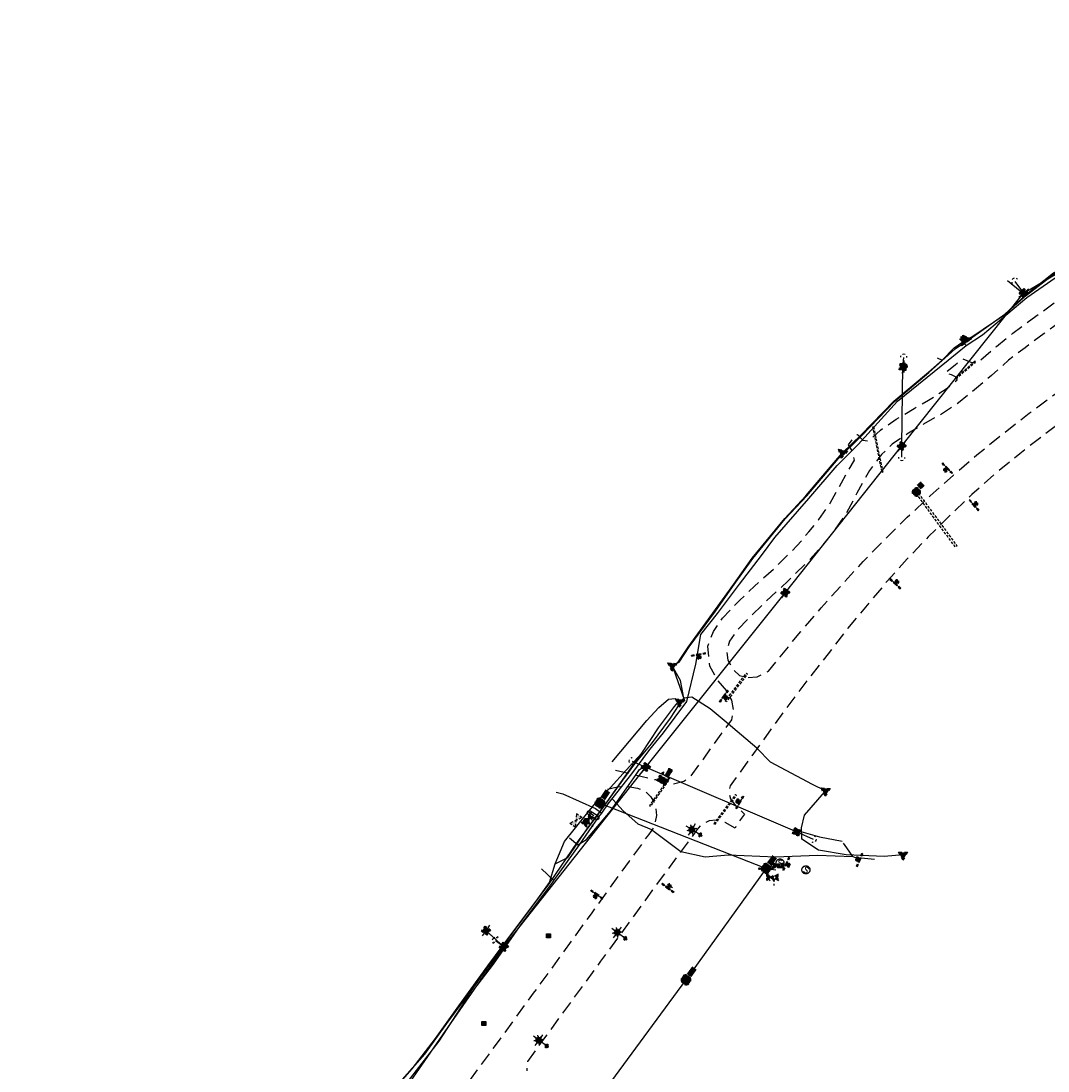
# Model space of a CAD drawing. Extents: x 137717 to 192422, y 75168 to 96003.
# Tile 5 of 36: x 137769 to 139315, y 76114 to 77695. Entities that reach past the tile are written whole.
import ezdxf
from ezdxf.enums import TextEntityAlignment as Align

# ---------------------------------------------------------------- set-up
doc = ezdxf.new("R2010")
doc.units = 0
doc.header["$LTSCALE"] = 80
doc.header["$MEASUREMENT"] = 0
doc.linetypes.add('D05', pattern=[0.075, 0.05, -0.025])
doc.linetypes.add('HIDDEN', pattern=[0.375, 0.25, -0.125])
for name, color, linetype in [('ELIS', 7, 'Continuous'), ('ELUDC', 2, 'D05'), ('ELUE', 13, 'ELEC-UG'), ('ELUEO', 1, 'OE'), ('ELUFO', 30, 'FO'), ('ELUG', 52, 'GAS'), ('elus-cl', 101, 'SEWER'), ('ELUT', 4, 'UT'), ('ELYSP', 3, 'HIDDEN'), ('ES_MASK', 155, 'Continuous'), ('ESFLP', 1, 'Continuous'), ('ESFS', 1, 'Continuous'), ('ESIM', 7, 'Continuous'), ('ESIP', 101, 'Continuous'), ('ESIS', 7, 'Continuous'), ('ESMask', 155, 'Continuous'), ('ESUD', 1, 'Continuous'), ('ESUE', 1, 'Continuous'), ('ESUS', 10, 'Continuous'), ('ESUT', 131, 'Continuous'), ('ESUU', 1, 'Continuous'), ('ESUW', 101, 'Continuous')]:
    doc.layers.add(name, color=color, linetype=linetype)
doc.layers.add('etus', color=101, linetype='Continuous', plot=False)
doc.styles.add('l100', font='simplex', dxfattribs={"height": 4})
doc.styles.add('L60', font='romansm.shx', dxfattribs={"height": 3})
doc.styles.add('L80', font='simplex', dxfattribs={"height": 8})
doc.styles.add('romansm', font='romansm.shx')
doc.styles.get("Standard").update_dxf_attribs({"font": 'romans.shx'})
doc.linetypes.add('ELEC-UG', pattern='A,0.3,-0.08,0.02,-0.08,0.02,-0.08,0.02,-0.08,0.3,-0.08,["UE",Standard,S=0.08,R=0,X=-0.07,Y=-0.04],-0.08', length=1.14)
doc.linetypes.add('FO', pattern='A,0.3,-0.08,0.02,-0.08,0.02,-0.08,0.02,-0.08,0.3,-0.08,["FO",Standard,S=0.08,R=0,X=-0.07,Y=-0.04],-0.08', length=1.14)
doc.linetypes.add('GAS', pattern='A,0.3,-0.08,0.02,-0.08,0.02,-0.08,0.02,-0.08,0.3,-0.08,["G",Standard,S=0.08,R=0,X=-0.07,Y=-0.04],-0.05', length=1.11)
doc.linetypes.add('OE', pattern='A,0.25,-0.07,0.07,-0.07,0.07,-0.07,0.07,-0.07,0.25,-0.15,["OE",romansm,S=0.1,R=0,X=-0.1,Y=-0.04],-0.15', length=1.29)
doc.linetypes.add('SEWER', pattern='A,0.4,-0.15,["SS",romansm,S=0.1,R=0,X=-0.1,Y=-0.04],-0.16,0.4,-0.15', length=1.26)
doc.linetypes.add('UT', pattern='A,0.25,-0.07,0.07,-0.07,0.07,-0.07,0.25,-0.08,["UT",romansm,S=0.1,R=0,X=-0.04,Y=-0.04],-0.15', length=1.08)

# ---------------------------------------------------------------- blocks, each defined once
blk = doc.blocks.new('esipvtsign')
for p, q in [((0.143, 0.029), (0, 0.029)), ((0, -0.029), (0.143, -0.029))]:
    blk.add_line(p, q)
for centre in [(0, 0), (0.143, 0)]:
    blk.add_circle(centre, 0.0286)
blk = doc.blocks.new('esipost')
blk.add_lwpolyline([(0.03, 0.03), (0.03, -0.03), (-0.03, -0.03), (-0.03, 0.03), (0.03, 0.03)])
at = {"layer": 'ESMask'}
blk.add_solid([(-0.03, -0.03), (-0.03, 0.03), (0.03, -0.03), (0.03, 0.03)], dxfattribs=at)
blk = doc.blocks.new('esufhydrant')
at = {"layer": 'ESMask'}
h = blk.add_hatch(color=256, dxfattribs=at)
edge = h.paths.add_edge_path()
edge.add_arc((0, 0), 0.0366, 0, 360)
for p, q in [((-0.034, 0.014), (-0.045, -0.004)), ((0.034, 0.014), (0.045, -0.004)), ((-0.061, -0.029), (-0.072, -0.046)), ((0.001, -0.037), (0.001, -0.06)), ((0.001, -0.09), (0.001, -0.113)), ((0.061, -0.029), (0.072, -0.046))]:
    blk.add_line(p, q)
for start, end in [(113.5027, 198.7163), (341.5234, 67.3915), (244.7963, 295.4434)]:
    blk.add_arc((0, 0), 0.0366, start, end)
blk = doc.blocks.new('esuvalve')
for p, q in [((-0.087, 0.012), (-0.087, 0.049)), ((-0.043, 0.025), (-0.087, 0.049)), ((0.022, -0.012), (-0.022, 0.012)), ((0.022, 0.012), (-0.022, -0.012)), ((0.087, 0.049), (0.043, 0.025)), ((0.087, 0.012), (0.087, 0.049)), ((-0.087, -0.049), (-0.087, -0.012)), ((-0.043, -0.025), (-0.087, -0.049)), ((0.087, -0.049), (0.043, -0.025)), ((0.087, -0.049), (0.087, -0.012))]:
    blk.add_line(p, q)
at = {"layer": 'ESMask'}
blk.add_solid([(-0.087, -0.049), (-0.087, 0.049), (0.087, 0.049), (0.087, -0.049)], dxfattribs=at)
at = {"style": 'L80', "flags": 9}
blk.add_attdef('Legend', (0, 0.027), '', height=0.08, dxfattribs=at)
blk = doc.blocks.new('esuanchor')
for start, end in [(155, 205), (90, 115), (245, 270)]:
    blk.add_arc((0, 0), 0.0492, start, end)
blk = doc.blocks.new('esiseptic')
at = {"linetype": 'D05'}
blk.add_circle((0, 0), 0.075, dxfattribs=at)
at = {"style": 'L80'}
blk.add_text('S', height=0.108, dxfattribs=at).set_placement((-0.038, -0.055))
blk = doc.blocks.new('esuemeter')
for p, q in [((0, 0.049), (0, 0.089)), ((0, -0.089), (0, -0.049))]:
    blk.add_line(p, q)
for start, end in [(155, 205), (65, 115), (335, 25), (245, 295)]:
    blk.add_arc((0, 0), 0.0492, start, end)
at = {"layer": 'ES_MASK', "const_width": 0.0492}
blk.add_lwpolyline([(-0.025, 0, 1), (0.025, 0, 1)], format="xyb", close=True, dxfattribs=at)
at = {"style": 'L80', "flags": 9}
blk.add_attdef('Legend', (0.013, 0.032), '', height=0.08, dxfattribs=at)
blk = doc.blocks.new('esimail')
for points in [[(-0.06, 0.054), (-0.06, 0.09), (-0.021, 0.09)], [(-0.06, -0.018), (-0.06, 0.018)], [(0.02, 0.09), (0.06, 0.09), (0.06, 0.054)], [(0.06, -0.085), (0.097, -0.085), (0.097, 0.084), (0.142, 0.067), (0.097, 0.045)], [(0.06, 0.018), (0.06, -0.018)], [(-0.06, -0.09), (-0.06, -0.054)], [(-0.021, -0.09), (-0.06, -0.09)], [(0.06, -0.054), (0.06, -0.09), (0.02, -0.09)]]:
    blk.add_lwpolyline(points)
at = {"layer": 'ES_MASK'}
for points in [[(-0.06, 0.09), (-0.06, -0.09), (0.06, 0.09), (0.061, -0.091)], [(0.108, 0.015), (0.261, 0.015), (0.108, -0.072), (0.261, -0.072)]]:
    blk.add_solid(points, dxfattribs=at)
at = {"style": 'L80'}
blk.add_text('MB', height=0.08, dxfattribs=at).set_placement((0.113, -0.068))
at = {"style": 'L80', "flags": 9}
blk.add_attdef('Legend', (0, 0), '', height=0.08, dxfattribs=at)
blk = doc.blocks.new('esuepole')
for p, q in [((-0.049, 0), (-0.098, 0)), ((-0.049, 0.049), (-0.017, 0.049)), ((-0.049, 0.017), (-0.049, 0.049)), ((0.017, 0.049), (0.049, 0.049)), ((0.049, 0.049), (0.049, 0.017)), ((0.098, 0), (0.049, 0)), ((-0.049, -0.049), (-0.049, -0.017)), ((-0.017, -0.049), (-0.049, -0.049)), ((0.049, -0.049), (0.017, -0.049)), ((0.049, -0.017), (0.049, -0.049))]:
    blk.add_line(p, q)
at = {"layer": 'ESMask'}
blk.add_solid([(-0.049, -0.049), (-0.049, 0.049), (0.049, -0.049), (0.049, 0.049)], dxfattribs=at)
at = {"style": 'L80', "flags": 9}
blk.add_attdef('Legend', (0, 0), '', height=0.08, dxfattribs=at)
blk = doc.blocks.new('esufmalum')
for p, q in [((-0.1, -0.148), (-0.05, -0.148)), ((-0.053, -0.095), (-0.035, -0.112)), ((0, -0.03), (0, -0.098)), ((0.053, -0.095), (0.035, -0.112)), ((0.05, -0.148), (0.1, -0.148)), ((-0.035, -0.183), (-0.053, -0.201)), ((0, -0.198), (0, -0.248)), ((0.035, -0.183), (0.053, -0.201))]:
    blk.add_line(p, q)
for centre, radius, start, end in [((0, 0), 0.0295, 153.6503, 206.3497), ((0, 0), 0.0295, 63.6503, 116.3497), ((0, 0), 0.0295, 333.6503, 26.3497), ((0, -0.148), 0.05, 166.7041, 193.2959), ((0, -0.148), 0.05, 121.7041, 148.2959), ((0, 0), 0.0295, 243.6503, 296.3497), ((0, -0.148), 0.05, 76.7041, 103.2959), ((0, -0.148), 0.05, 31.7041, 58.2959), ((0, -0.148), 0.05, 346.7041, 13.2959), ((0, -0.148), 0.05, 211.7041, 238.2959), ((0, -0.148), 0.05, 256.7041, 283.2959), ((0, -0.148), 0.05, 301.7041, 328.2959)]:
    blk.add_arc(centre, radius, start, end)
at = {"layer": 'ESMask'}
for points, const_width in [([(-0.015, 0, 1), (0.015, 0, 1)], 0.0295), ([(-0.025, -0.148, 1), (0.025, -0.148, 1)], 0.05)]:
    blk.add_lwpolyline(points, format="xyb", close=True, dxfattribs=dict(at, const_width=const_width))
at = {"style": 'l100', "flags": 9}
blk.add_attdef('Legend', (0, 0), '', height=0.1, dxfattribs=at)
blk = doc.blocks.new('esusmhole')
for radius, start, end in [(0.0738, 110, 160), (0.0492, 155, 205), (0.0492, 65, 115), (0.0738, 20, 70), (0.0492, 335, 25), (0.0738, 200, 250), (0.0492, 245, 295), (0.0738, 290, 340)]:
    blk.add_arc((0, 0), radius, start, end)
at = {"layer": 'ESMask', "const_width": 0.0738}
blk.add_lwpolyline([(-0.037, 0, 1), (0.037, 0, 1)], format="xyb", close=True, dxfattribs=at)
at = {"layer": 'ESMask'}
blk.add_solid([(0.08, -0.041), (0.08, 0.044), (0.219, -0.041), (0.219, 0.044)], dxfattribs=at)
at = {"style": 'L60'}
blk.add_text('SS', height=0.06, dxfattribs=at).set_placement((0.096, -0.027))
at = {"style": 'L80', "flags": 9}
blk.add_attdef('Legend', (0, 0.027), '', height=0.08, dxfattribs=at)
blk = doc.blocks.new('esipubsign')
at = {"layer": 'ESMask'}
h = blk.add_hatch(color=256, dxfattribs=at)
edge = h.paths.add_edge_path()
edge.add_arc((0, 0), 0.03, 90, 450)
for p, q in [((-0.03, 0.105), (-0.045, 0.105)), ((-0.045, 0.105), (-0.045, 0.066)), ((-0.045, 0.038), (-0.045, -0.039)), ((-0.03, 0.105), (-0.03, 0.066)), ((-0.03, 0.038), (-0.03, -0.039)), ((-0.045, -0.067), (-0.045, -0.106)), ((-0.03, -0.106), (-0.045, -0.106)), ((-0.03, -0.067), (-0.03, -0.106))]:
    blk.add_line(p, q)
for start, end in [(144.2314, 216.3563), (17.9702, 107.0495), (253.5383, 340.7883)]:
    blk.add_arc((0, 0), 0.03, start, end)
blk.add_solid([(-0.045, -0.106), (-0.03, -0.106), (-0.045, 0.105), (-0.03, 0.105)], dxfattribs=at)
blk = doc.blocks.new('esudfi')
for p, q in [((-0.025, 0.012), (-0.012, 0.025)), ((-0.012, -0.012), (0.012, 0.012)), ((0.001, 0.038), (0.013, 0.051)), ((0.024, 0.024), (0.037, 0.037)), ((0.038, 0.001), (0.051, 0.014)), ((-0.051, -0.014), (-0.037, 0)), ((-0.037, -0.037), (-0.024, -0.024)), ((-0.013, -0.051), (0, -0.037)), ((0.013, -0.024), (0.025, -0.012))]:
    blk.add_line(p, q)
for radius, start, end in [(0.0787, 110, 160), (0.0525, 152.8055, 297.8903), (0.0525, 332.8055, 117.8903), (0.0787, 20, 70), (0.0787, 200, 250), (0.0787, 290, 340)]:
    blk.add_arc((0, 0), radius, start, end)
at = {"layer": 'ESMask', "const_width": 0.0787}
blk.add_lwpolyline([(-0.039, 0, 1), (0.039, 0, 1)], format="xyb", close=True, dxfattribs=at)
at = {"layer": 'ESMask', "color": 155}
blk.add_solid([(0.091, -0.018), (0.091, 0.096), (0.193, -0.018), (0.193, 0.096)], dxfattribs=at)
at = {"style": 'L80'}
blk.add_text('FI', height=0.08, dxfattribs=at).set_placement((0.108, -0.001))
blk = doc.blocks.new('esutped')
for points in [[(-0.032, 0.044), (0, 0.1), (0.032, 0.044)], [(-0.032, -0.05), (-0.087, -0.05), (-0.058, -0.001)], [(0.058, -0.001), (0.087, -0.05), (0.032, -0.05)]]:
    blk.add_lwpolyline(points)
at = {"layer": 'ESMask'}
blk.add_solid([(-0.087, -0.05), (0, 0.1), (0.087, -0.05)], dxfattribs=at)
at = {"style": 'L60'}
blk.add_text('T', height=0.0528, dxfattribs=at).set_placement((0, 0), align=Align.MIDDLE)

msp = doc.modelspace()

# ---------------------------------------------------------------- linework, layer by layer
at = {"layer": 'ELIS', "flags": 128}
for points in [[(138788, 76739.2), (138789.8, 76737.5)], [(138631.5, 76498.7), (138624.3, 76503.4)], [(138749.8, 76390), (138744.8, 76393.2)]]:
    msp.add_lwpolyline(points, dxfattribs=at)
at = {"layer": 'ELUDC', "flags": 128}
for points in [[(139205.8, 77182.3), (139205.2, 77183.1), (139175.2, 77156.9), (139175.9, 77156.2)], [(139052.9, 77083.9), (139050.9, 77083.6), (139064.6, 77016), (139066.6, 77016.4)], [(139115.7, 76985.3), (139118.1, 76987.1), (139177.9, 76904.7), (139175.5, 76903)], [(138830.8, 76670.3), (138829.2, 76671.5), (138861, 76713.5), (138862.6, 76712.3)], [(138744.2, 76555.4), (138715.2, 76514.4), (138716.9, 76513.2), (138745.8, 76554.2)], [(138813.5, 76485.6), (138846.1, 76529.4), (138844.5, 76530.6), (138811.9, 76486.8)]]:
    msp.add_lwpolyline(points, close=True, dxfattribs=at)
at = {"layer": 'ELUE', "flags": 128}
for points in [[(139278.3, 77285.4), (139273, 77288.3), (139254.1, 77303.8)], [(138594.5, 76465.5), (138607, 76454.9), (138620.1, 76462.9), (138656.5, 76505.8), (138695.1, 76560.8), (138699.9, 76568.2), (138707.6, 76572.7), (138709.5, 76572.1)], [(138936.7, 76474.4), (138939.2, 76475.9), (138970.8, 76466.9), (139004.9, 76460.6)]]:
    msp.add_lwpolyline(points, dxfattribs=at)
at = {"layer": 'ELUEO', "flags": 128}
for points in [[(139265.1, 77303.1), (139278.3, 77285.4), (139470.3, 77398.8), (139464.1, 77418.2)], [(139094.9, 77038.7), (139094.7, 77055.4), (139278.3, 77285.4)], [(138688.9, 76581), (138709.5, 76572.1), (138919.6, 76834.6), (139094.7, 77055.4), (139096.4, 77175.7), (139097.8, 77188.7)], [(138212.5, 75466.7), (138190.1, 75483.6), (138015.2, 75611.3), (138155.6, 75812.8), (138285.3, 75997.5), (138495.8, 76301.3), (138709.5, 76572.1), (138936.7, 76474.4), (138961.6, 76463.7)], [(138483.6, 76312.4), (138468.9, 76325.8), (138495.8, 76301.3), (138483.1, 76310.3)]]:
    msp.add_lwpolyline(points, dxfattribs=at)
at = {"layer": 'ELUFO', "flags": 128}
msp.add_lwpolyline([(137769.1, 75269.5), (137809.8, 75328.7), (137841.8, 75374.3), (137879.4, 75428.3), (137917, 75482.5), (137940.6, 75517.9), (137942.4, 75522.1), (137945.6, 75525.8), (137961.4, 75549.1), (137992.6, 75593.8), (138033.3, 75654.4), (138074.2, 75715), (138115.8, 75777.4), (138143.4, 75822.4), (138172.8, 75861.3), (138207.8, 75903.6), (138237.4, 75942.8), (138267.6, 75997.6), (138317.4, 76071.9), (138377, 76140), (138410.1, 76186.2), (138450.5, 76240.9), (138489.6, 76296.6), (138524.6, 76343.1), (138564.9, 76397.6), (138606.8, 76458.7), (138636.1, 76498.8), (138675, 76552.5), (138692.8, 76577), (138718.1, 76606.9), (138746.7, 76645.8), (138759.9, 76665.7), (138767.8, 76673.1), (138751.9, 76718.8), (138749.4, 76724.4), (138759.7, 76729.8), (138774.6, 76752.8), (138814.6, 76806.9), (138842.7, 76846.9), (138870.5, 76886), (138919.4, 76945.9), (138951.9, 76980.6), (138999.1, 77036.2), (139034.5, 77071.2), (139083.8, 77122.2), (139135.7, 77165.8), (139175.1, 77201.8), (139201.7, 77219.5), (139249.8, 77254.1), (139282.1, 77283.6), (139323.2, 77315.9), (139357.2, 77332.4), (139412.1, 77364.8), (139447.1, 77389.6), (139477.2, 77407.8), (139539.1, 77445.3), (139617, 77481.3), (139672.3, 77504.2), (139738.4, 77537.3), (139791.6, 77559.9), (139830.4, 77572.3), (139886.6, 77588.8), (139937.2, 77605.4), (139973.1, 77619.5), (140024.3, 77632.9), (140067.6, 77628.6), (140109.9, 77638.6), (140160.7, 77656.6), (140201.8, 77671.5), (140243.2, 77686.2), (140285.1, 77702.3), (140345.2, 77717.8), (140401.5, 77743.6), (140466.1, 77764.5), (140482, 77775), (140498.5, 77776.6), (140546, 77790.6), (140583.5, 77802.9), (140587.8, 77802.8), (140679.1, 77837.3), (140773.7, 77871.2), (140914.3, 77918.6), (140991.8, 77940.8), (141057.9, 77964.2), (141104.4, 77982.5), (141265.1, 78036.8), (141308.6, 78037.9), (141326, 78041.3), (141329.5, 78042.7), (141376.5, 78058.7), (141416.6, 78073.3), (141464.5, 78090.4), (141584.8, 78131.4), (141643.5, 78152.7), (141734.1, 78183.9), (141810, 78210.6), (141872.6, 78233), (141923.2, 78251), (142006.6, 78280.2), (142010.8, 78281.2), (142013.4, 78282.8), (142097.4, 78314.6), (142219.5, 78370.4), (142270.1, 78393.3), (142291, 78399.8), (142347.5, 78414.7), (142416.2, 78436.6), (142486.5, 78459.3), (142607.8, 78484.5), (142651, 78492.3), (142655.7, 78492.4), (142662.1, 78493.4), (142727.8, 78510.8), (142798.9, 78531.9), (142856.9, 78551.3), (142893.1, 78565.1), (142896.6, 78566.1), (142947, 78580.9), (143130.3, 78634.5), (143296.4, 78681.3), (143446.4, 78713.7), (143564.5, 78732.7), (143574.4, 78735.7), (143577.1, 78737.8), (143577.1, 78738.5), (143578.9, 78738), (143587.3, 78738.5), (143592.9, 78738.8), (143598.2, 78751.8), (143597.1, 78777.8), (143595.7, 78811), (143590.1, 78898.6), (143576.1, 78960.9), (143572.7, 79022.1), (143579.1, 79046.5), (143586.1, 79059.9), (143606.2, 79143.5), (143611.8, 79217.1), (143612.8, 79268.8), (143618.8, 79292.4)], dxfattribs=at)
at = {"layer": 'ELUG', "flags": 128}
for points in [[(139192, 77206.7), (139216.3, 77222.7), (139283.2, 77279.1), (139325.8, 77308.5), (139384.3, 77345.4), (139451.8, 77382.9), (139526.1, 77433.4), (139607.1, 77470.1), (139688.3, 77504.1), (139703.2, 77512.4), (139695.9, 77522.1), (139678.5, 77530.8)], [(138574.8, 76534.4), (138584.5, 76531.8), (138633.9, 76509.5), (138643.3, 76502.6), (138652.9, 76516.8), (138688.5, 76561.7), (138713.9, 76596.5), (138720.1, 76604.1), (138736.4, 76623.3), (138771.1, 76670.6), (138785, 76726.9), (138792.6, 76771.4), (138817.4, 76803.2), (138850.7, 76847.6), (138883.6, 76890.4), (138903.8, 76917.6), (138955, 76976.1), (138997.7, 77026), (139029.2, 77057.8), (139088.2, 77123.1), (139164.8, 77184.4), (139192, 77206.7), (139189.8, 77208.7), (139181.6, 77216.9)], [(138658.7, 76524.1), (138660.4, 76522.7), (138675.4, 76505.9), (138697.8, 76486.4), (138718, 76478), (138762.5, 76444.9), (138798.9, 76436.9), (138833.8, 76439.8), (138904.9, 76437.1), (138968.1, 76439.5), (139021.2, 76437.4), (139012.4, 76450.4), (139007, 76457.3)], [(138571, 76401.3), (138609.5, 76455.1), (138639, 76496.9), (138643.3, 76502.6)], [(139021.2, 76437.4), (139023.8, 76436.5), (139053.9, 76433.6)], [(138060.8, 75699.4), (138081.6, 75728.9), (138118.4, 75775.8), (138145, 75812.6), (138174.8, 75848.8), (138194.1, 75877.6), (138224.8, 75923.1), (138237.3, 75941.3), (138277.7, 75995.7), (138308.3, 76042.3), (138347.1, 76093.3), (138398.5, 76159.5), (138437.4, 76219.4), (138480.2, 76275.2), (138523.1, 76336.6), (138569.4, 76398.6), (138571, 76401.3), (138552.7, 76418.9)]]:
    msp.add_lwpolyline(points, dxfattribs=at)
at = {"layer": 'elus-cl'}
for p, q in [((138640.4, 76517.9), (138889.9, 76419.6)), ((138890.2, 76418.6), (138770.5, 76252.4)), ((138891.6, 76419.2), (138905.5, 76417.2)), ((138769.5, 76251), (138651, 76090.1))]:
    msp.add_line(p, q, dxfattribs=at)
at = {"layer": 'ELUT', "flags": 128}
for points in [[(139148.3, 77188), (139155.5, 77184.6), (139173.7, 77203.2), (139191.6, 77215.9), (139200.4, 77219.6), (139250.2, 77253.1), (139282.8, 77282.5), (139324.1, 77314.6), (139351, 77334.1), (139356.4, 77334), (139411.6, 77366), (139462.4, 77400.1)], [(139090.4, 76443.6), (139096.7, 76439.7), (139068.1, 76437.3), (139010.9, 76440), (138969.4, 76447), (138944.4, 76463.6), (138944.1, 76480.6), (138948.2, 76499.7), (138978.7, 76534.3), (138980.1, 76536.1), (138960.4, 76546), (138897, 76579.2), (138876.6, 76600.6), (138830.6, 76639.7), (138806.4, 76659.7), (138778.6, 76677.1), (138766.8, 76675.9), (138761.9, 76702.3), (138749.4, 76724.4), (138758.4, 76729.8), (138773.3, 76752.7), (138814.6, 76809), (138842.1, 76847.6), (138869.5, 76886.7), (138918.6, 76946.3), (138950.6, 76980.5), (138998.5, 77037.2), (139005.6, 77045.1), (139033.7, 77072.2), (139083, 77123), (139134.9, 77166.7), (139155.5, 77184.6)], [(137995.1, 75738.5), (138023.6, 75725.1), (138042.4, 75716.3), (138064, 75748.7), (138089.7, 75773.9), (138116.5, 75792.2), (138141, 75821.1), (138150.3, 75830.8), (138191.1, 75885.1), (138192.6, 75892.7), (138226.1, 75925.1), (138250.2, 75964.9), (138298.4, 76049.3), (138358.1, 76117.7), (138392.8, 76163.5), (138428.1, 76212.6), (138471.7, 76272.6), (138506.6, 76319.3), (138544.3, 76370.1), (138564.4, 76398.2), (138573.3, 76426.3), (138587.4, 76460.1), (138620.5, 76501.2), (138633.9, 76517.5), (138656.3, 76541), (138679.9, 76567.1), (138703.7, 76592.9), (138728.8, 76631.2), (138752.7, 76663.3), (138757.7, 76669.3), (138760.7, 76670), (138757.9, 76672.1)], [(138658.7, 76579.9), (138711.3, 76641.9), (138729.2, 76661.5), (138743.5, 76674.2), (138754, 76675), (138757.9, 76672.1)], [(138760.7, 76670), (138766.8, 76675.9)], [(138573.3, 76426.3), (138592.2, 76435.7), (138621.3, 76479), (138651.5, 76519.5), (138683.9, 76565.9), (138703.7, 76592.9)]]:
    msp.add_lwpolyline(points, dxfattribs=at)
at = {"layer": 'ELYSP', "flags": 128}
for points in [[(138664.1, 76567.3), (138686.1, 76562.3), (138703.9, 76557.6), (138723.9, 76553.1), (138733.5, 76548.5), (138749.2, 76546), (138766.6, 76550.9), (138776.5, 76557), (138796.2, 76584.1), (138823, 76621.4), (138838.8, 76643.2), (138841.7, 76658), (138838.9, 76672.9), (138832.1, 76685.6), (138817.9, 76702.4), (138806, 76723.8), (138802.9, 76753.8), (138811.3, 76775.9), (138824.9, 76796.2), (138850.9, 76823.3), (138873.2, 76844.4), (138904.9, 76873.2), (138937.1, 76905), (138955.2, 76926.4), (138970, 76944.6), (138987.2, 76969.4), (139003.9, 76999.9), (139023.6, 77034.2), (139020.1, 77048.1), (139014.7, 77057), (139021.2, 77066.8), (139028, 77072.5), (139036.3, 77064.3), (139044.9, 77062.7), (139062.7, 77079.3), (139086.3, 77095.6), (139113.7, 77111.9), (139135.2, 77124.3), (139163.2, 77142.6), (139178.4, 77155), (139176.5, 77159), (139169.9, 77162.4), (139161.4, 77164.7), (139160.5, 77165.6), (139175.3, 77177.6), (139185.9, 77186.7), (139198.8, 77181.8), (139208.3, 77180.2), (139237.6, 77205.3), (139261.9, 77225.2), (139291.2, 77246.9), (139333.4, 77277.3), (139377, 77308.4), (139412.7, 77334.1), (139441.9, 77355.7), (139442.3, 77366.8), (139438.4, 77375.1), (139433, 77385.4), (139442.3, 77393.2), (139451.8, 77398.6), (139458.6, 77388.6), (139463.5, 77383), (139477.1, 77380.2), (139512.8, 77403.4), (139554.6, 77427.8), (139588.7, 77446.2), (139628.3, 77466.6), (139659.1, 77482), (139692.3, 77497.5), (139700.2, 77502.2), (139703.8, 77510.4), (139703.4, 77523.4), (139717.7, 77529.6), (139730.8, 77534.6), (139744, 77527.5), (139756.4, 77524), (139799.9, 77540.1), (139833.7, 77551.6), (139865.8, 77561.5), (139868.6, 77567.5), (139868.9, 77574.8), (139867.6, 77581.4), (139878.2, 77586.4), (139889.5, 77589), (139896.8, 77579.9), (139901.5, 77576.7), (139910.1, 77574.8), (139929.6, 77580.4), (139936.1, 77588.2), (139939.8, 77596.6), (139941.6, 77611.7), (139938.2, 77625.4), (139947.7, 77630.6), (139959.9, 77635.8), (139967.1, 77619.2), (139972.7, 77611), (139983.2, 77603.3), (140003.9, 77600.4), (140007.3, 77601.5), (140047.4, 77611.7), (140088.6, 77622), (140106.4, 77624.9), (140127, 77623.8), (140143.8, 77616.8), (140159.8, 77602.8), (140172.7, 77586), (140181.9, 77569.3), (140190.1, 77553.3), (140199.4, 77542.7), (140211.8, 77537.1), (140231.1, 77535.8), (140254.4, 77543.8), (140305.5, 77561.5), (140355.1, 77578.9), (140402.6, 77595.4), (140450.7, 77612.2), (140498.5, 77628.9), (140534.2, 77641.4), (140547.3, 77653.7), (140553.9, 77670), (140552.8, 77688.2), (140564.2, 77691.5), (140575.8, 77696.2), (140584.9, 77680.5), (140601.3, 77672.2), (140618.4, 77670.5), (140651.2, 77682), (140704.2, 77700.8), (140759.5, 77720), (140815.9, 77740.1), (140871.6, 77759.6), (140920.8, 77776.8), (140971.9, 77795), (141020.2, 77811.7), (141073, 77830.4), (141119.9, 77846.5), (141167.5, 77863), (141212.4, 77878.8), (141252.1, 77892.8), (141297.8, 77908.7), (141305.3, 77917.9), (141313.2, 77939.2), (141309.4, 77955.4), (141332.7, 77964), (141339.3, 77949.3), (141354.6, 77937.9), (141373, 77935.3), (141388.3, 77940.4), (141432, 77955.6), (141477.4, 77971.3), (141521.9, 77986.9), (141568.2, 78003.2), (141611.2, 78018.5), (141657.4, 78034.5), (141702.8, 78050.3), (141748.2, 78066.4), (141792.6, 78083.3), (141839.7, 78100.6), (141885, 78117), (141929.5, 78133.9), (141974.2, 78150), (142026, 78169.3), (142072, 78186.1), (142116.2, 78202.2), (142158.8, 78217.5), (142198.2, 78231.9), (142243.5, 78248.4), (142284.6, 78263.3), (142315.2, 78274.2), (142333.5, 78292.1), (142337.3, 78300.1), (142339.1, 78311.8), (142335.5, 78325), (142360.9, 78334.1), (142366.9, 78321.2), (142373.9, 78313), (142384.6, 78308.2), (142407.6, 78305.9), (142450.7, 78320.8), (142496.8, 78335.9), (142542.1, 78350.4), (142587.8, 78364.8), (142631.7, 78377.9), (142678.3, 78391.6), (142722.2, 78403.8), (142767.8, 78415.8), (142812.9, 78427.6), (142856.7, 78438.7), (142898.7, 78448.8), (142945.6, 78459.6), (142988.3, 78468.8), (143035.2, 78478.3), (143082.3, 78488.3), (143125.9, 78496.4), (143170.6, 78504.5), (143216.7, 78512.3), (143263.9, 78520.7), (143310.8, 78528.4), (143356.5, 78535.7), (143405.2, 78543.9), (143452.6, 78551.7), (143499.5, 78559.5), (143547, 78567.2), (143594.2, 78575.1), (143641.3, 78583), (143659.5, 78597.5), (143666.4, 78613.3), (143663.4, 78642), (143657.8, 78672.6), (143651.9, 78707.2), (143642.6, 78767.5), (143638, 78812), (143634.2, 78856.3), (143632, 78893.2), (143630.8, 78935.9), (143630.3, 78977.9), (143631.4, 79022.7), (143632.3, 79064.6), (143634.7, 79105), (143637.2, 79143.5), (143640.8, 79182.7), (143646.3, 79226.6), (143647.2, 79234.2), (143643.3, 79236.4), (143637.5, 79241.3), (143637.7, 79248), (143638.7, 79255.3), (143648.1, 79258.3), (143650.9, 79258.5), (143652.3, 79269.1)], [(145911.9, 78837.8), (145917.8, 78835.3), (145926, 78837.6), (145931.2, 78841.3), (145932.6, 78849.3), (145928.7, 78862.9), (145918.3, 78900.9), (145908.8, 78942.6), (145899.8, 78975.5), (145896.5, 78987.1), (145892.8, 79000.1), (145886.7, 79002.7), (145875.2, 79014.6), (145866.9, 79024.2), (145875.5, 79035.3), (145880.8, 79043.4), (145879, 79049.6), (145877.2, 79052.8), (145869.5, 79066.3), (145849.6, 79076.6), (145837.5, 79078.3), (145797.1, 79066.5), (145748, 79052), (145711, 79041.1), (145657.9, 79025.3), (145612.7, 79011.9), (145562.9, 78997.1), (145512.4, 78982.1), (145463, 78967.5), (145412.1, 78952.4), (145368, 78939.1), (145356.8, 78935.5), (145346.8, 78926.9), (145340.4, 78918), (145338.9, 78915.3), (145336.1, 78906.4), (145337.9, 78887.5), (145314.7, 78880.1), (145305.9, 78897.4), (145298.2, 78903.4), (145290.5, 78906.9), (145284.5, 78908.5), (145271.2, 78910), (145241.5, 78901.4), (145191.6, 78886.5), (145143.2, 78872.2), (145095.2, 78858.2), (145045.8, 78843.5), (144998.6, 78829.1), (144973.8, 78821.3), (144952.3, 78811), (144919.8, 78796.9), (144906, 78792.6), (144881.1, 78786.9), (144855.9, 78783.6), (144839.5, 78781.3), (144806.6, 78771.9), (144757.9, 78757.5), (144709.3, 78743.5), (144661.5, 78729.7), (144611.8, 78715.6), (144563.5, 78702.2), (144518.4, 78690.2), (144472.7, 78678.9), (144425.3, 78667.5), (144379.8, 78656.8), (144332.4, 78646.1), (144287, 78636), (144276.9, 78633.7), (144271.8, 78629.9), (144258.7, 78615.1), (144254.6, 78598), (144256.5, 78584.7), (144231.3, 78577.9), (144223, 78591.7), (144213.5, 78603.1), (144189.2, 78612.7), (144182.5, 78614.5), (144141, 78606.7), (144091.5, 78597.9), (144048.1, 78590), (144000.7, 78581.5), (143953, 78573.2), (143904.1, 78565.3), (143855.6, 78557.4), (143808.5, 78549.7), (143761.2, 78541.8), (143737.3, 78537.7), (143721.3, 78527.1), (143716.5, 78515.7), (143713.4, 78503.2), (143714.1, 78490), (143693.5, 78487.5), (143690.4, 78500), (143684.6, 78511.2), (143671.6, 78519.8), (143654.7, 78524), (143648.6, 78523.3), (143601.2, 78515), (143555.8, 78507.5), (143509.3, 78500), (143462.1, 78492.2), (143412.4, 78484.1), (143365, 78476.1), (143317.1, 78468), (143260.4, 78458.1), (143255.1, 78453.5), (143251.6, 78450.2), (143249.1, 78443.1), (143249.4, 78436.5), (143235.8, 78434.4), (143234.3, 78440.2), (143228.5, 78447.1), (143221.3, 78451.5), (143179.8, 78444.6), (143133.7, 78436.4), (143090.9, 78428.3), (143045.2, 78419.5), (143003.1, 78410.7), (142960.4, 78401.8), (142914.2, 78391.5), (142871.5, 78381.4), (142827.3, 78370.8), (142782.7, 78359.7), (142737.7, 78348.2), (142692.7, 78336.5), (142648.2, 78324.5), (142603.9, 78312.2), (142559.1, 78299.3), (142513, 78285.4), (142467.5, 78271.3), (142424.8, 78257.7), (142381.3, 78243.6), (142343.4, 78230.9), (142300.8, 78216.6), (142259.6, 78202.3), (142214.3, 78186.6), (142174.7, 78172.9), (142132.9, 78158.4), (142087.4, 78142.5), (142043.5, 78127.2), (141990.2, 78108.5), (141945.5, 78092.8), (141901.2, 78077.5), (141856.2, 78061.3), (141808.2, 78044.8), (141763.1, 78029.3), (141717.4, 78013.3), (141672, 77997.3), (141627.1, 77981.8), (141582.8, 77966.1), (141536.5, 77949.6), (141492.1, 77934.5), (141446.4, 77918.4), (141402.1, 77902.9), (141357.3, 77887.4), (141314, 77872.2), (141266.3, 77855.7), (141226.6, 77841.7), (141181.7, 77825.9), (141133.7, 77809.1), (141087.1, 77792.8), (141034.8, 77774.6), (140986.3, 77757.8), (140935.1, 77740), (140886.6, 77722.7), (140868.8, 77716.3), (140861.8, 77707.1), (140854.9, 77687.2), (140857.3, 77675.4), (140842.4, 77670.2), (140825.8, 77666), (140817.9, 77674), (140800.6, 77685.8), (140791.6, 77689.3), (140773.4, 77683.1), (140718.8, 77663.6), (140665.1, 77644.7), (140612, 77626.3), (140560.6, 77608.1), (140512.2, 77591.3), (140465, 77574.7), (140417, 77558.5), (140369, 77541.7), (140320.2, 77524.5), (140290.1, 77514), (140280, 77502.5), (140272.7, 77483.6), (140275.4, 77467.9), (140262.6, 77464.3), (140251.7, 77460.2), (140245.8, 77471.3), (140225.8, 77483.3), (140210.2, 77486.4), (140169.5, 77472.2), (140124.3, 77456.1), (140072.3, 77438.1), (140022, 77420.5), (139972.6, 77403.2), (139917.2, 77383.7), (139864.5, 77365.2), (139852.1, 77361), (139844.2, 77350.8), (139842.8, 77336.1), (139819.4, 77327.7), (139809, 77338.4), (139796, 77340.1), (139766.1, 77328.6), (139730.9, 77313.8), (139725.1, 77306.1), (139723.6, 77302.5), (139723.7, 77294.2), (139725.6, 77287.8), (139706.6, 77279.3), (139692.5, 77273.1), (139686.4, 77278.2), (139681.7, 77280.7), (139675.9, 77282.5), (139656.3, 77282.2), (139636.5, 77273), (139595.5, 77251.7), (139553.8, 77229.7), (139513.2, 77206.7), (139469.5, 77181.4), (139429.2, 77156.5), (139389.7, 77130.5), (139350.9, 77103.2), (139311.8, 77074.3), (139272.7, 77043.8), (139234.3, 77012.6), (139200.4, 76982.2), (139167.7, 76951.2), (139134.8, 76918.6), (139103.1, 76885.7), (139072.6, 76851.6), (139042.8, 76815.9), (139013.3, 76780.6), (138984, 76742.6), (138954.5, 76704.9), (138926.5, 76667.8), (138898.1, 76629.4), (138869.1, 76588.9), (138841.8, 76551), (138836.4, 76544), (138834.7, 76534.1), (138837.1, 76524), (138845.6, 76512.4), (138858.3, 76501), (138849.8, 76489.6), (138843.9, 76480.2), (138829, 76488.6), (138815.7, 76492.1), (138804.9, 76491), (138792.5, 76484.6), (138786.6, 76477.6), (138758.5, 76439.7), (138728.3, 76398.7), (138699.6, 76359.1), (138670.7, 76319.3), (138641.4, 76279.6), (138612.3, 76239.6), (138583.5, 76200.5), (138555.7, 76162.4), (138531.4, 76128.9), (138530.1, 76121.8), (138530.5, 76114.6)], [(138652, 76538.7), (138666.9, 76542.4), (138683.2, 76543), (138697.3, 76540.4), (138710.1, 76534.1), (138717, 76527.1), (138723.4, 76516.2), (138725.8, 76499.1), (138722.3, 76482.7), (138713.5, 76470.2), (138684.6, 76430.3), (138655.4, 76390.3), (138627.2, 76351.3), (138597.7, 76310.4), (138569, 76270.9), (138540.1, 76231.5), (138512.1, 76192.9), (138484.1, 76154.6), (138457, 76117.7), (138443.2, 76098.9), (138415.5, 76060.8), (138387, 76021.4), (138358.4, 75981.5), (138328.2, 75941.7), (138296.8, 75902), (138265.8, 75863.2), (138237, 75824.3), (138208.9, 75785.5), (138200.8, 75774.8), (138188.7, 75770.1), (138173.4, 75771.1), (138163.6, 75775.4), (138150.9, 75785), (138131.1, 75799.4)]]:
    msp.add_lwpolyline(points, dxfattribs=at)
msp.add_lwpolyline([(138863.7, 76707.1), (138877, 76708), (138894.3, 76716.3), (138911.6, 76737.8), (138942.6, 76775.6), (138973.7, 76811.7), (139005, 76846.9), (139036.9, 76881.6), (139069.7, 76915.4), (139103.2, 76948.1), (139137.8, 76980.3), (139172.6, 77011.6), (139208, 77042), (139248.1, 77074.6), (139286.7, 77104.7), (139326.5, 77134.5), (139366, 77162.3), (139405.8, 77188.6), (139448, 77214.7), (139491.1, 77240.5), (139533.1, 77264), (139575.8, 77287), (139616.9, 77307.4), (139660.5, 77327.4), (139704.6, 77346.5), (139750.6, 77365), (139797.7, 77382.9), (139849.6, 77401.9), (139903.6, 77421.1), (139958.1, 77440.2), (140008.1, 77457.5), (140058.2, 77475.2), (140109.6, 77493.2), (140140, 77504), (140152.1, 77514.9), (140160, 77530.3), (140161.6, 77544.6), (140154.6, 77559), (140147.4, 77572.9), (140138.8, 77583.4), (140129.2, 77591.2), (140119.8, 77595), (140105.9, 77596.6), (140094.7, 77595), (140054.8, 77584.5), (140016.1, 77574.3), (139981.5, 77565.4), (139949.6, 77556.9), (139915.6, 77546.9), (139878.7, 77535.9), (139841.6, 77523.9), (139810.3, 77513.4), (139769, 77498.4), (139738.6, 77486.4), (139704.7, 77472), (139671.1, 77456.3), (139640.9, 77441.4), (139603.2, 77421.9), (139568.3, 77403.3), (139529.8, 77380.8), (139493.6, 77357.1), (139462.8, 77335.3), (139429.3, 77311.7), (139393.4, 77286), (139349.2, 77253.8), (139309.1, 77224.6), (139280.5, 77203.3), (139255.7, 77184.8), (139230.1, 77161.4), (139207.1, 77142.2), (139180.4, 77120.3), (139152.5, 77102), (139127.7, 77088.4), (139102.7, 77073.1), (139080.5, 77058), (139064.4, 77042.7), (139046.2, 77018.7), (139027.4, 76984.3), (139011, 76953.5), (138992.5, 76926.9), (138976.2, 76906.5), (138957.1, 76884.9), (138923.6, 76852.2), (138890.5, 76821.4), (138869.6, 76801.4), (138845.8, 76776.5), (138835.7, 76761.8), (138831.3, 76748.1), (138833.1, 76733.1), (138840.8, 76718.8), (138850.8, 76709.7)], close=True, dxfattribs=at)

# ---------------------------------------------------------------- block references
at = {"layer": 'ESFLP', "zscale": 100}
for p, xscale, yscale, rotation in [((138791.4, 76470.1), 99.99999999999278, 99.99999999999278, 238.1570771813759), ((138678.5, 76314.2), 99.99999999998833, 99.99999999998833, 234.1225221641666), ((138560.3, 76152.1), 99.99999999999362, 99.99999999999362, 233.8181369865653)]:
    msp.add_blockref('esufmalum', p, dxfattribs=dict(at, xscale=xscale, yscale=yscale, rotation=rotation))
at = {"layer": 'ESFS', "zscale": 100}
for p, xscale, yscale, rotation in [((139160.7, 77019.3), 100.0000000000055, 100.0000000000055, 223.6967080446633), ((139206.4, 76968.6), 99.99999999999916, 99.99999999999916, 40.93590607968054), ((139087.6, 76850.9), 99.9999999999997, 99.9999999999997, 47.97779825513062), ((138789.8, 76737.5), 99.99999999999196, 99.99999999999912, 279.9178705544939), ((138830, 76676.5), 99.99999999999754, 99.99999999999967, 324.3671338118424), ((138847.8, 76520.8), 99.99999999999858, 99.99999999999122, 149.6263713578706), ((138924.2, 76424.5), 100, 100, 334.9696240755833), ((139028.1, 76433.5), 100.0000000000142, 99.999999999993, 157.7512148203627), ((138744.8, 76393.2), 99.99999999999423, 99.99999999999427, 53.72715031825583), ((138633.5, 76377), 99.99999999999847, 99.99999999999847, 234.4295516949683)]:
    msp.add_blockref('esipubsign', p, dxfattribs=dict(at, xscale=xscale, yscale=yscale, rotation=rotation))
at = {"layer": 'ESIM', "xscale": 80.00000000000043, "yscale": 80.00000000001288, "zscale": 80, "rotation": 59.06329118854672}
msp.add_blockref('esimail', (138734.7, 76552.2), dxfattribs=at)
at = {"layer": 'ESIP', "xscale": 100, "yscale": 100, "zscale": 100}
for p in [(138620.6, 76491.5), (138619.3, 76489.5), (138911, 76423.3), (138563.3, 76318.1), (138465.9, 76186)]:
    msp.add_blockref('esipost', p, dxfattribs=at)
at = {"layer": 'ESIS', "xscale": 100.0000000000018, "yscale": 99.99999999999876, "zscale": 100, "rotation": 326.3064442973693}
msp.add_blockref('esipvtsign', (138624.3, 76503.4), dxfattribs=at)
at = {"layer": 'ESUD', "xscale": 80, "yscale": 80, "zscale": 80, "rotation": 41.17765040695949}
msp.add_blockref('esudfi', (139116.9, 76986.2), dxfattribs=at)
at = {"layer": 'ESUE', "xscale": 100, "yscale": 100, "zscale": 100}
msp.add_blockref('esuemeter', (139098.3, 77175.1), dxfattribs=at)
at = {"layer": 'ESUS'}
for name, p, xscale, yscale, zscale, rotation in [('esusmhole', (138640.4, 76517.9), 100.0000000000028, 100.0000000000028, 100, 55.89415983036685), ('esusmhole', (138890.7, 76419.3), 99.99999999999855, 99.99999999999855, 100, 53.42732625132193), ('esiseptic', (138950.5, 76417.3), 80.00000000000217, 79.99999999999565, 80, 333.2925803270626), ('esusmhole', (138770, 76251.7), 99.99999999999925, 99.99999999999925, 100, 53.81126168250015)]:
    msp.add_blockref(name, p, dxfattribs=dict(at, xscale=xscale, yscale=yscale, zscale=zscale, rotation=rotation))
at = {"layer": 'ESUS', "xscale": 80, "yscale": 80, "zscale": 80}
msp.add_blockref('esiseptic', (138911.6, 76427.7), dxfattribs=at)
at = {"layer": 'ESUT', "zscale": 80}
for p, xscale, yscale, rotation in [((139188.5, 77213.5), 79.9999999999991, 79.9999999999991, 33.48341470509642), ((139191.6, 77215.9), 79.99999999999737, 79.99999999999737, 35.70392425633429), ((139005.6, 77045.1), 79.99999999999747, 79.99999999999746, 47.01993771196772), ((138749.3, 76724.4), 80.00000000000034, 80.00000000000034, 55.99415454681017), ((138760.7, 76670), 80.00000000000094, 80.00000000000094, 52.84377074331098), ((138980.1, 76536.1), 80.00000000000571, 80.00000000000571, 56.60315582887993), ((139096.7, 76439.7), 79.99999999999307, 80.00000000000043, 59.56313746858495)]:
    msp.add_blockref('esutped', p, dxfattribs=dict(at, xscale=xscale, yscale=yscale, rotation=rotation))
at = {"layer": 'ESUU', "zscale": 100}
for name, p, xscale, yscale, rotation in [('esuanchor', (139265.1, 77303.1), 99.9999999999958, 99.9999999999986, 306.2143254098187), ('esuepole', (139278.3, 77285.4), 100.0000000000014, 100.0000000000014, 41.79302283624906), ('esuanchor', (139097.8, 77188.7), 100.0000000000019, 100.0000000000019, 267.3037317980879), ('esuepole', (139096.5, 77174.3), 99.99999999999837, 99.99999999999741, 83.00877671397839), ('esuepole', (139094.7, 77055.4), 99.99999999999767, 99.99999999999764, 52.20402400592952), ('esuanchor', (139094.9, 77038.7), 99.99999999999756, 99.99999999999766, 89.32318776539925), ('esuepole', (138919.6, 76834.6), 100.0000000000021, 100.0000000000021, 53.99646894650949), ('esuepole', (138709.5, 76572.1), 99.999999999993, 99.99999999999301, 52.10061288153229), ('esuepole', (138936.7, 76474.4), 100.0000000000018, 100.0000000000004, 336.8059518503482), ('esuanchor', (138961.6, 76463.7), 99.99999999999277, 99.99999999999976, 154.8420978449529), ('esuepole', (138468.9, 76325.8), 99.99999999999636, 99.99999999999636, 55.45026985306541), ('esuanchor', (138483.1, 76310.3), 99.99999999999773, 99.99999999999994, 322.2627427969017), ('esuanchor', (138484.7, 76311.6), 100.0000000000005, 99.99999999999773, 320.8842933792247), ('esuepole', (138495.8, 76301.3), 99.99999999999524, 99.99999999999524, 52.44939809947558)]:
    msp.add_blockref(name, p, dxfattribs=dict(at, xscale=xscale, yscale=yscale, rotation=rotation))
at = {"layer": 'ESUU', "xscale": 100, "yscale": 100, "zscale": 100}
msp.add_blockref('esuanchor', (138688.9, 76581), dxfattribs=at)
at = {"layer": 'ESUW', "zscale": 100}
for name, p, xscale, yscale, rotation in [('esuvalve', (138604.3, 76491.6), 100.0000000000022, 100.0000000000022, 55.80620714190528), ('esuvalve', (138621.8, 76491.9), 99.99999999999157, 99.99999999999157, 50.11258742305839), ('esufhydrant', (138621.3, 76489.8), 100.0000000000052, 100.0000000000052, 52.30573160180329)]:
    msp.add_blockref(name, p, dxfattribs=dict(at, xscale=xscale, yscale=yscale, rotation=rotation))
at = {"layer": 'ESUW', "xscale": 100, "yscale": 100, "zscale": 100}
for name, p in [('esuvalve', (138909, 76423.5)), ('esuvalve', (138900.2, 76406)), ('esufhydrant', (138902.2, 76405.1))]:
    msp.add_blockref(name, p, dxfattribs=at)

# ---------------------------------------------------------------- texts
at = {"layer": 'ELUDC', "insert": (139110.2, 76984.3), "char_height": 0.5, "width": 14.952, "attachment_point": 1}
msp.add_mtext("INV EL: 98.91'", dxfattribs=at)
at = {"layer": 'etus', "char_height": 0.5, "width": 14.952, "attachment_point": 1}
for s, insert in [("INV EL: 130.18'\\PNothing else visible", (138639.2, 76515.3)), ('INV EL: 118.77\'\\PAddn 8" Pipe Above - \\PINV EL: 128.77\'', (138879.3, 76420.2)), ("INV EL: 118.47'", (138889.2, 76416.2)), ("INV EL: 118.67'", (138894.2, 76423.1)), ("INV EL: 118.67'", (138895.3, 76419.9)), ("INV EL: 116.46'", (138765.8, 76255.4)), ("INV EL: 116.36'", (138769.1, 76248.9))]:
    msp.add_mtext(s, dxfattribs=dict(at, insert=insert))

doc.saveas('drawing.dxf')
